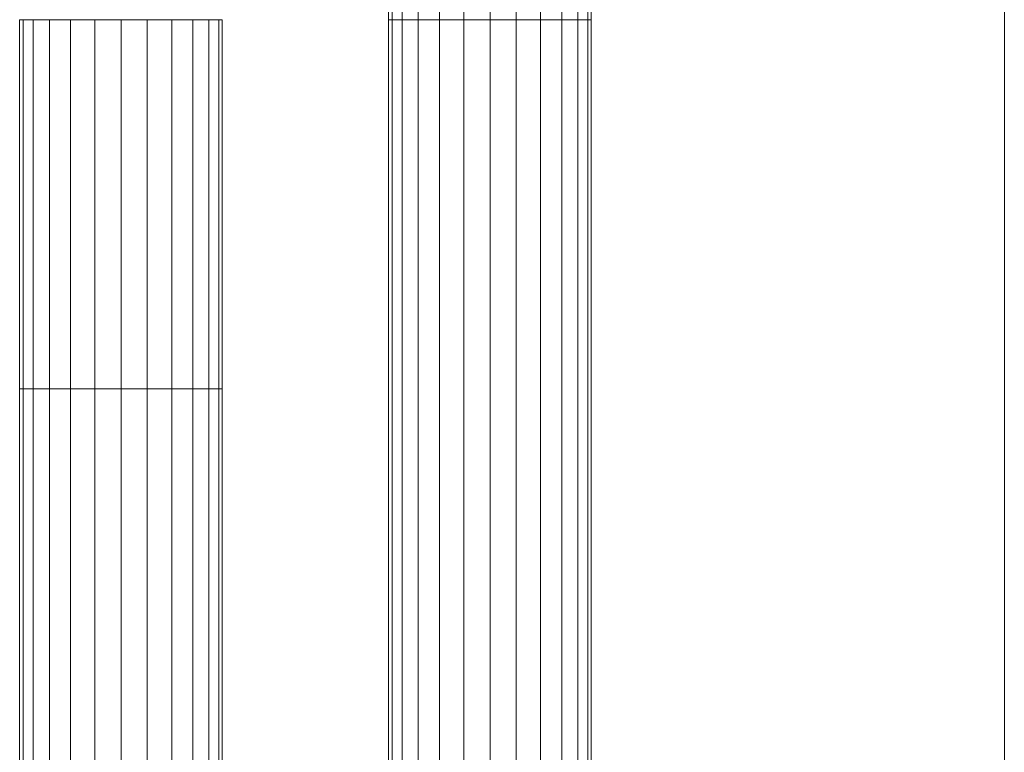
# Model space of a CAD drawing. Header units: inches. Extents: x 361 to 802, y -362 to 528.
# Tile 241 of 256: x 695.41 to 706.08, y 412.58 to 420.53. Entities that reach past the tile are written whole.
import ezdxf

# ---------------------------------------------------------------- set-up
doc = ezdxf.new("R2010")
doc.units = ezdxf.units.IN
doc.header["$MEASUREMENT"] = 0
doc.layers.add('E-POWR-CNDT', color=130, linetype='Continuous', lineweight=20)
doc.layers.add('G-ANNO-SYMB', color=111, linetype='Continuous', lineweight=9)

msp = doc.modelspace()

# ---------------------------------------------------------------- linework, layer by layer
at = {"layer": 'G-ANNO-SYMB'}
for p, q in [((706.08, 528.039, 11.089), (706.08, -242.422, 11.089)), ((706.08, 528.039, 217.654), (706.08, -242.422, 217.654))]:
    msp.add_line(p, q, dxfattribs=at)

# ---------------------------------------------------------------- meshes
at = {"layer": 'E-POWR-CNDT'}
mesh = msp.add_polyface(dxfattribs=at)
corners = [(699.405, 420.525, 183.75), (699.443, 420.525, 184.034), (699.553, 420.525, 184.299), (699.727, 420.525, 184.527), (699.955, 420.525, 184.701), (700.22, 420.525, 184.811), (700.504, 420.525, 184.848), (700.788, 420.525, 184.811), (701.053, 420.525, 184.701), (701.281, 420.525, 184.527), (701.455, 420.525, 184.299), (701.565, 420.525, 184.034), (701.602, 420.525, 183.75), (701.602, 424.525, 183.75), (701.565, 424.525, 184.034), (701.455, 424.525, 184.299), (701.281, 424.525, 184.527), (701.053, 424.525, 184.701), (700.788, 424.525, 184.811), (700.504, 424.525, 184.848), (700.22, 424.525, 184.811), (699.955, 424.525, 184.701), (699.727, 424.525, 184.527), (699.553, 424.525, 184.299), (699.443, 424.525, 184.034), (699.405, 424.525, 183.75)]
mesh.append_faces([[corners[k] for k in face] for face in [(13, 14, 11, 12)]], dxfattribs={"vtx1": -1})
mesh.append_faces([[corners[k] for k in face] for face in [(14, 15, 10, 11), (16, 17, 8, 9), (15, 16, 9, 10), (17, 18, 7, 8), (6, 7, 18, 19), (20, 21, 4, 5), (21, 22, 3, 4), (23, 24, 1, 2), (22, 23, 2, 3), (19, 20, 5, 6)]], dxfattribs={"vtx1": -1, "vtx3": -1})
mesh.append_faces([[corners[k] for k in face] for face in [(24, 25, 0, 1)]], dxfattribs={"vtx3": -1})
mesh = msp.add_polyface(dxfattribs=at)
corners = [(701.602, 420.525, 183.75), (701.565, 420.525, 183.466), (701.455, 420.525, 183.201), (701.281, 420.525, 182.973), (701.053, 420.525, 182.799), (700.788, 420.525, 182.689), (700.504, 420.525, 182.651), (700.22, 420.525, 182.689), (699.955, 420.525, 182.799), (699.727, 420.525, 182.973), (699.553, 420.525, 183.201), (699.443, 420.525, 183.466), (699.405, 420.525, 183.75), (699.405, 424.525, 183.75), (699.443, 424.525, 183.466), (699.553, 424.525, 183.201), (699.727, 424.525, 182.973), (699.955, 424.525, 182.799), (700.22, 424.525, 182.689), (700.504, 424.525, 182.651), (700.788, 424.525, 182.689), (701.053, 424.525, 182.799), (701.281, 424.525, 182.973), (701.455, 424.525, 183.201), (701.565, 424.525, 183.466), (701.602, 424.525, 183.75)]
mesh.append_faces([[corners[k] for k in face] for face in [(14, 15, 10, 11), (16, 17, 8, 9), (15, 16, 9, 10), (17, 18, 7, 8), (6, 7, 18, 19), (20, 21, 4, 5), (21, 22, 3, 4), (23, 24, 1, 2), (22, 23, 2, 3), (19, 20, 5, 6)]], dxfattribs={"vtx1": -1, "vtx3": -1})
mesh.append_faces([[corners[k] for k in face] for face in [(12, 13, 14, 11)]], dxfattribs={"vtx2": -1})
mesh.append_faces([[corners[k] for k in face] for face in [(24, 25, 0, 1)]], dxfattribs={"vtx3": -1})
mesh = msp.add_polyface(dxfattribs=at)
corners = [(695.405, 416.525, 183.75), (695.443, 416.525, 184.034), (695.553, 416.525, 184.299), (695.727, 416.525, 184.527), (695.955, 416.525, 184.701), (696.22, 416.525, 184.811), (696.504, 416.525, 184.849), (696.788, 416.525, 184.811), (697.053, 416.525, 184.701), (697.281, 416.525, 184.527), (697.455, 416.525, 184.299), (697.565, 416.525, 184.034), (697.602, 416.525, 183.75), (697.602, 420.525, 183.75), (697.565, 420.525, 184.034), (697.455, 420.525, 184.299), (697.281, 420.525, 184.527), (697.053, 420.525, 184.701), (696.788, 420.525, 184.811), (696.504, 420.525, 184.849), (696.22, 420.525, 184.811), (695.955, 420.525, 184.701), (695.727, 420.525, 184.527), (695.553, 420.525, 184.299), (695.443, 420.525, 184.034), (695.405, 420.525, 183.75)]
mesh.append_faces([[corners[k] for k in face] for face in [(13, 14, 11, 12)]], dxfattribs={"vtx1": -1})
mesh.append_faces([[corners[k] for k in face] for face in [(14, 15, 10, 11), (16, 17, 8, 9), (15, 16, 9, 10), (17, 18, 7, 8), (6, 7, 18, 19), (20, 21, 4, 5), (21, 22, 3, 4), (23, 24, 1, 2), (22, 23, 2, 3), (19, 20, 5, 6)]], dxfattribs={"vtx1": -1, "vtx3": -1})
mesh.append_faces([[corners[k] for k in face] for face in [(24, 25, 0, 1)]], dxfattribs={"vtx3": -1})
mesh = msp.add_polyface(dxfattribs=at)
corners = [(697.602, 416.525, 183.75), (697.565, 416.525, 183.466), (697.455, 416.525, 183.201), (697.281, 416.525, 182.973), (697.053, 416.525, 182.799), (696.788, 416.525, 182.689), (696.504, 416.525, 182.651), (696.22, 416.525, 182.689), (695.955, 416.525, 182.799), (695.727, 416.525, 182.973), (695.553, 416.525, 183.201), (695.443, 416.525, 183.466), (695.405, 416.525, 183.75), (695.405, 420.525, 183.75), (695.443, 420.525, 183.466), (695.553, 420.525, 183.201), (695.727, 420.525, 182.973), (695.955, 420.525, 182.799), (696.22, 420.525, 182.689), (696.504, 420.525, 182.651), (696.788, 420.525, 182.689), (697.053, 420.525, 182.799), (697.281, 420.525, 182.973), (697.455, 420.525, 183.201), (697.565, 420.525, 183.466), (697.602, 420.525, 183.75)]
mesh.append_faces([[corners[k] for k in face] for face in [(14, 15, 10, 11), (16, 17, 8, 9), (15, 16, 9, 10), (17, 18, 7, 8), (6, 7, 18, 19), (20, 21, 4, 5), (21, 22, 3, 4), (23, 24, 1, 2), (22, 23, 2, 3), (19, 20, 5, 6)]], dxfattribs={"vtx1": -1, "vtx3": -1})
mesh.append_faces([[corners[k] for k in face] for face in [(12, 13, 14, 11)]], dxfattribs={"vtx2": -1})
mesh.append_faces([[corners[k] for k in face] for face in [(24, 25, 0, 1)]], dxfattribs={"vtx3": -1})
mesh = msp.add_polyface(dxfattribs=at)
corners = [(701.602, 420.525, 183.75), (701.565, 420.525, 183.466), (701.455, 420.525, 183.201), (701.281, 420.525, 182.973), (701.053, 420.525, 182.799), (700.788, 420.525, 182.689), (700.504, 420.525, 182.651), (700.22, 420.525, 182.689), (699.955, 420.525, 182.799), (699.727, 420.525, 182.973), (699.553, 420.525, 183.201), (699.443, 420.525, 183.466), (699.405, 420.525, 183.75), (699.443, 420.525, 184.034), (699.553, 420.525, 184.299), (699.727, 420.525, 184.527), (699.955, 420.525, 184.701), (700.22, 420.525, 184.811), (700.504, 420.525, 184.848), (700.788, 420.525, 184.811), (701.053, 420.525, 184.701), (701.281, 420.525, 184.527), (701.455, 420.525, 184.299), (701.565, 420.525, 184.034)]
mesh.append_faces([[corners[k] for k in face] for face in [(11, 1, 9, 10), (1, 11, 23, 0)]], dxfattribs={"vtx0": -1, "vtx1": -1})
mesh.append_faces([[corners[k] for k in face] for face in [(6, 9, 1)]], dxfattribs={"vtx0": -1, "vtx1": -1, "vtx2": -1})
mesh.append_faces([[corners[k] for k in face] for face in [(13, 18, 23, 11)]], dxfattribs={"vtx0": -1, "vtx1": -1, "vtx2": -1, "vtx3": -1})
mesh.append_faces([[corners[k] for k in face] for face in [(17, 18, 15, 16)]], dxfattribs={"vtx1": -1})
mesh.append_faces([[corners[k] for k in face] for face in [(7, 8, 9, 6), (11, 12, 13), (19, 20, 21, 18)]], dxfattribs={"vtx2": -1})
mesh.append_faces([[corners[k] for k in face] for face in [(1, 2, 3, 6), (13, 14, 15, 18), (21, 22, 23, 18)]], dxfattribs={"vtx2": -1, "vtx3": -1})
mesh.append_faces([[corners[k] for k in face] for face in [(3, 4, 5, 6)]], dxfattribs={"vtx3": -1})
mesh = msp.add_polyface(dxfattribs=at)
corners = [(699.405, 27.606, 183.75), (699.443, 27.606, 184.034), (699.553, 27.606, 184.299), (699.727, 27.606, 184.527), (699.955, 27.606, 184.701), (700.22, 27.606, 184.811), (700.504, 27.606, 184.848), (700.504, 420.525, 184.848), (700.22, 420.525, 184.811), (699.955, 420.525, 184.701), (699.727, 420.525, 184.527), (699.553, 420.525, 184.299), (699.443, 420.525, 184.034), (699.405, 420.525, 183.75)]
mesh.append_faces([[corners[k] for k in face] for face in [(7, 8, 5, 6)]], dxfattribs={"vtx1": -1})
mesh.append_faces([[corners[k] for k in face] for face in [(8, 9, 4, 5), (3, 4, 9, 10), (11, 12, 1, 2), (2, 3, 10, 11)]], dxfattribs={"vtx1": -1, "vtx3": -1})
mesh.append_faces([[corners[k] for k in face] for face in [(12, 13, 0, 1)]], dxfattribs={"vtx3": -1})
mesh = msp.add_polyface(dxfattribs=at)
corners = [(700.504, 27.606, 182.651), (700.22, 27.606, 182.689), (699.955, 27.606, 182.799), (699.727, 27.606, 182.973), (699.553, 27.606, 183.201), (699.443, 27.606, 183.466), (699.405, 27.606, 183.75), (699.405, 420.525, 183.75), (699.443, 420.525, 183.466), (699.553, 420.525, 183.201), (699.727, 420.525, 182.973), (699.955, 420.525, 182.799), (700.22, 420.525, 182.689), (700.504, 420.525, 182.651)]
mesh.append_faces([[corners[k] for k in face] for face in [(7, 8, 5, 6)]], dxfattribs={"vtx1": -1})
mesh.append_faces([[corners[k] for k in face] for face in [(8, 9, 4, 5), (3, 4, 9, 10), (11, 12, 1, 2), (2, 3, 10, 11)]], dxfattribs={"vtx1": -1, "vtx3": -1})
mesh.append_faces([[corners[k] for k in face] for face in [(12, 13, 0, 1)]], dxfattribs={"vtx3": -1})
mesh = msp.add_polyface(dxfattribs=at)
corners = [(701.602, 420.525, 183.75), (701.565, 420.525, 184.034), (701.455, 420.525, 184.299), (701.281, 420.525, 184.527), (701.053, 420.525, 184.701), (700.788, 420.525, 184.811), (700.504, 420.525, 184.848), (700.22, 420.525, 184.811), (699.955, 420.525, 184.701), (699.727, 420.525, 184.527), (699.553, 420.525, 184.299), (699.443, 420.525, 184.034), (699.405, 420.525, 183.75), (699.443, 420.525, 183.466), (699.553, 420.525, 183.201), (699.727, 420.525, 182.973), (699.955, 420.525, 182.799), (700.22, 420.525, 182.689), (700.504, 420.525, 182.651), (700.788, 420.525, 182.689), (701.053, 420.525, 182.799), (701.281, 420.525, 182.973), (701.455, 420.525, 183.201), (701.565, 420.525, 183.466)]
mesh.append_faces([[corners[k] for k in face] for face in [(2, 8, 0, 1)]], dxfattribs={"vtx0": -1, "vtx1": -1})
mesh.append_faces([[corners[k] for k in face] for face in [(8, 2, 5, 6)]], dxfattribs={"vtx0": -1, "vtx1": -1, "vtx3": -1})
mesh.append_faces([[corners[k] for k in face] for face in [(21, 14, 15, 18)]], dxfattribs={"vtx0": -1, "vtx2": -1, "vtx3": -1})
mesh.append_faces([[corners[k] for k in face] for face in [(9, 10, 8), (7, 8, 6)]], dxfattribs={"vtx1": -1})
mesh.append_faces([[corners[k] for k in face] for face in [(11, 12, 8, 10)]], dxfattribs={"vtx1": -1, "vtx2": -1})
mesh.append_faces([[corners[k] for k in face] for face in [(12, 13, 0, 8)]], dxfattribs={"vtx1": -1, "vtx2": -1, "vtx3": -1})
mesh.append_faces([[corners[k] for k in face] for face in [(13, 14, 21, 22)]], dxfattribs={"vtx1": -1, "vtx3": -1})
mesh.append_faces([[corners[k] for k in face] for face in [(16, 17, 18, 15), (19, 20, 21, 18)]], dxfattribs={"vtx2": -1})
mesh.append_faces([[corners[k] for k in face] for face in [(22, 23, 0, 13)]], dxfattribs={"vtx2": -1, "vtx3": -1})
mesh.append_faces([[corners[k] for k in face] for face in [(2, 3, 4, 5)]], dxfattribs={"vtx3": -1})
mesh = msp.add_polyface(dxfattribs=at)
corners = [(700.504, 27.606, 184.848), (700.788, 27.606, 184.811), (701.053, 27.606, 184.701), (701.281, 27.606, 184.527), (701.455, 27.606, 184.299), (701.565, 27.606, 184.034), (701.602, 27.606, 183.75), (701.602, 420.525, 183.75), (701.565, 420.525, 184.034), (701.455, 420.525, 184.299), (701.281, 420.525, 184.527), (701.053, 420.525, 184.701), (700.788, 420.525, 184.811), (700.504, 420.525, 184.848)]
mesh.append_faces([[corners[k] for k in face] for face in [(8, 9, 4, 5), (3, 4, 9, 10), (11, 12, 1, 2), (2, 3, 10, 11)]], dxfattribs={"vtx1": -1, "vtx3": -1})
mesh.append_faces([[corners[k] for k in face] for face in [(6, 7, 8, 5)]], dxfattribs={"vtx2": -1})
mesh.append_faces([[corners[k] for k in face] for face in [(12, 13, 0, 1)]], dxfattribs={"vtx3": -1})
mesh = msp.add_polyface(dxfattribs=at)
corners = [(701.602, 27.606, 183.75), (701.565, 27.606, 183.466), (701.455, 27.606, 183.201), (701.281, 27.606, 182.973), (701.053, 27.606, 182.799), (700.788, 27.606, 182.689), (700.504, 27.606, 182.651), (700.504, 420.525, 182.651), (700.788, 420.525, 182.689), (701.053, 420.525, 182.799), (701.281, 420.525, 182.973), (701.455, 420.525, 183.201), (701.565, 420.525, 183.466), (701.602, 420.525, 183.75)]
mesh.append_faces([[corners[k] for k in face] for face in [(7, 8, 5, 6)]], dxfattribs={"vtx1": -1})
mesh.append_faces([[corners[k] for k in face] for face in [(8, 9, 4, 5), (3, 4, 9, 10), (11, 12, 1, 2), (2, 3, 10, 11)]], dxfattribs={"vtx1": -1, "vtx3": -1})
mesh.append_faces([[corners[k] for k in face] for face in [(12, 13, 0, 1)]], dxfattribs={"vtx3": -1})
mesh = msp.add_polyface(dxfattribs=at)
corners = [(697.602, 416.525, 183.75), (697.565, 416.525, 183.466), (697.455, 416.525, 183.201), (697.281, 416.525, 182.973), (697.053, 416.525, 182.799), (696.788, 416.525, 182.689), (696.504, 416.525, 182.651), (696.22, 416.525, 182.689), (695.955, 416.525, 182.799), (695.727, 416.525, 182.973), (695.553, 416.525, 183.201), (695.443, 416.525, 183.466), (695.405, 416.525, 183.75), (695.443, 416.525, 184.034), (695.553, 416.525, 184.299), (695.727, 416.525, 184.527), (695.955, 416.525, 184.701), (696.22, 416.525, 184.811), (696.504, 416.525, 184.849), (696.788, 416.525, 184.811), (697.053, 416.525, 184.701), (697.281, 416.525, 184.527), (697.455, 416.525, 184.299), (697.565, 416.525, 184.034)]
mesh.append_faces([[corners[k] for k in face] for face in [(11, 1, 9, 10), (1, 11, 23, 0)]], dxfattribs={"vtx0": -1, "vtx1": -1})
mesh.append_faces([[corners[k] for k in face] for face in [(6, 9, 1)]], dxfattribs={"vtx0": -1, "vtx1": -1, "vtx2": -1})
mesh.append_faces([[corners[k] for k in face] for face in [(13, 18, 23, 11)]], dxfattribs={"vtx0": -1, "vtx1": -1, "vtx2": -1, "vtx3": -1})
mesh.append_faces([[corners[k] for k in face] for face in [(17, 18, 15, 16)]], dxfattribs={"vtx1": -1})
mesh.append_faces([[corners[k] for k in face] for face in [(7, 8, 9, 6), (11, 12, 13), (19, 20, 21, 18)]], dxfattribs={"vtx2": -1})
mesh.append_faces([[corners[k] for k in face] for face in [(1, 2, 3, 6), (13, 14, 15, 18), (21, 22, 23, 18)]], dxfattribs={"vtx2": -1, "vtx3": -1})
mesh.append_faces([[corners[k] for k in face] for face in [(3, 4, 5, 6)]], dxfattribs={"vtx3": -1})
mesh = msp.add_polyface(dxfattribs=at)
corners = [(695.405, 31.606, 183.75), (695.443, 31.606, 184.034), (695.553, 31.606, 184.299), (695.727, 31.606, 184.527), (695.955, 31.606, 184.701), (696.22, 31.606, 184.811), (696.504, 31.606, 184.849), (696.504, 416.525, 184.849), (696.22, 416.525, 184.811), (695.955, 416.525, 184.701), (695.727, 416.525, 184.527), (695.553, 416.525, 184.299), (695.443, 416.525, 184.034), (695.405, 416.525, 183.75)]
mesh.append_faces([[corners[k] for k in face] for face in [(7, 8, 5, 6)]], dxfattribs={"vtx1": -1})
mesh.append_faces([[corners[k] for k in face] for face in [(8, 9, 4, 5), (3, 4, 9, 10), (11, 12, 1, 2), (2, 3, 10, 11)]], dxfattribs={"vtx1": -1, "vtx3": -1})
mesh.append_faces([[corners[k] for k in face] for face in [(12, 13, 0, 1)]], dxfattribs={"vtx3": -1})
mesh = msp.add_polyface(dxfattribs=at)
corners = [(696.504, 31.606, 182.651), (696.22, 31.606, 182.689), (695.955, 31.606, 182.799), (695.727, 31.606, 182.973), (695.553, 31.606, 183.201), (695.443, 31.606, 183.466), (695.405, 31.606, 183.75), (695.405, 416.525, 183.75), (695.443, 416.525, 183.466), (695.553, 416.525, 183.201), (695.727, 416.525, 182.973), (695.955, 416.525, 182.799), (696.22, 416.525, 182.689), (696.504, 416.525, 182.651)]
mesh.append_faces([[corners[k] for k in face] for face in [(7, 8, 5, 6)]], dxfattribs={"vtx1": -1})
mesh.append_faces([[corners[k] for k in face] for face in [(8, 9, 4, 5), (3, 4, 9, 10), (11, 12, 1, 2), (2, 3, 10, 11)]], dxfattribs={"vtx1": -1, "vtx3": -1})
mesh.append_faces([[corners[k] for k in face] for face in [(12, 13, 0, 1)]], dxfattribs={"vtx3": -1})
mesh = msp.add_polyface(dxfattribs=at)
corners = [(697.602, 416.525, 183.75), (697.565, 416.525, 184.034), (697.455, 416.525, 184.299), (697.281, 416.525, 184.527), (697.053, 416.525, 184.701), (696.788, 416.525, 184.811), (696.504, 416.525, 184.849), (696.22, 416.525, 184.811), (695.955, 416.525, 184.701), (695.727, 416.525, 184.527), (695.553, 416.525, 184.299), (695.443, 416.525, 184.034), (695.405, 416.525, 183.75), (695.443, 416.525, 183.466), (695.553, 416.525, 183.201), (695.727, 416.525, 182.973), (695.955, 416.525, 182.799), (696.22, 416.525, 182.689), (696.504, 416.525, 182.651), (696.788, 416.525, 182.689), (697.053, 416.525, 182.799), (697.281, 416.525, 182.973), (697.455, 416.525, 183.201), (697.565, 416.525, 183.466)]
mesh.append_faces([[corners[k] for k in face] for face in [(2, 8, 0, 1)]], dxfattribs={"vtx0": -1, "vtx1": -1})
mesh.append_faces([[corners[k] for k in face] for face in [(8, 2, 5, 6)]], dxfattribs={"vtx0": -1, "vtx1": -1, "vtx3": -1})
mesh.append_faces([[corners[k] for k in face] for face in [(21, 14, 15, 18)]], dxfattribs={"vtx0": -1, "vtx2": -1, "vtx3": -1})
mesh.append_faces([[corners[k] for k in face] for face in [(9, 10, 8), (7, 8, 6)]], dxfattribs={"vtx1": -1})
mesh.append_faces([[corners[k] for k in face] for face in [(11, 12, 8, 10)]], dxfattribs={"vtx1": -1, "vtx2": -1})
mesh.append_faces([[corners[k] for k in face] for face in [(12, 13, 0, 8)]], dxfattribs={"vtx1": -1, "vtx2": -1, "vtx3": -1})
mesh.append_faces([[corners[k] for k in face] for face in [(13, 14, 21, 22)]], dxfattribs={"vtx1": -1, "vtx3": -1})
mesh.append_faces([[corners[k] for k in face] for face in [(16, 17, 18, 15), (19, 20, 21, 18)]], dxfattribs={"vtx2": -1})
mesh.append_faces([[corners[k] for k in face] for face in [(22, 23, 0, 13)]], dxfattribs={"vtx2": -1, "vtx3": -1})
mesh.append_faces([[corners[k] for k in face] for face in [(2, 3, 4, 5)]], dxfattribs={"vtx3": -1})
mesh = msp.add_polyface(dxfattribs=at)
corners = [(696.504, 31.606, 184.849), (696.788, 31.606, 184.811), (697.053, 31.606, 184.701), (697.281, 31.606, 184.527), (697.455, 31.606, 184.299), (697.565, 31.606, 184.034), (697.602, 31.606, 183.75), (697.602, 416.525, 183.75), (697.565, 416.525, 184.034), (697.455, 416.525, 184.299), (697.281, 416.525, 184.527), (697.053, 416.525, 184.701), (696.788, 416.525, 184.811), (696.504, 416.525, 184.849)]
mesh.append_faces([[corners[k] for k in face] for face in [(8, 9, 4, 5), (3, 4, 9, 10), (11, 12, 1, 2), (2, 3, 10, 11)]], dxfattribs={"vtx1": -1, "vtx3": -1})
mesh.append_faces([[corners[k] for k in face] for face in [(6, 7, 8, 5)]], dxfattribs={"vtx2": -1})
mesh.append_faces([[corners[k] for k in face] for face in [(12, 13, 0, 1)]], dxfattribs={"vtx3": -1})
mesh = msp.add_polyface(dxfattribs=at)
corners = [(697.602, 31.606, 183.75), (697.565, 31.606, 183.466), (697.455, 31.606, 183.201), (697.281, 31.606, 182.973), (697.053, 31.606, 182.799), (696.788, 31.606, 182.689), (696.504, 31.606, 182.651), (696.504, 416.525, 182.651), (696.788, 416.525, 182.689), (697.053, 416.525, 182.799), (697.281, 416.525, 182.973), (697.455, 416.525, 183.201), (697.565, 416.525, 183.466), (697.602, 416.525, 183.75)]
mesh.append_faces([[corners[k] for k in face] for face in [(7, 8, 5, 6)]], dxfattribs={"vtx1": -1})
mesh.append_faces([[corners[k] for k in face] for face in [(8, 9, 4, 5), (3, 4, 9, 10), (11, 12, 1, 2), (2, 3, 10, 11)]], dxfattribs={"vtx1": -1, "vtx3": -1})
mesh.append_faces([[corners[k] for k in face] for face in [(12, 13, 0, 1)]], dxfattribs={"vtx3": -1})

doc.saveas('drawing.dxf')
